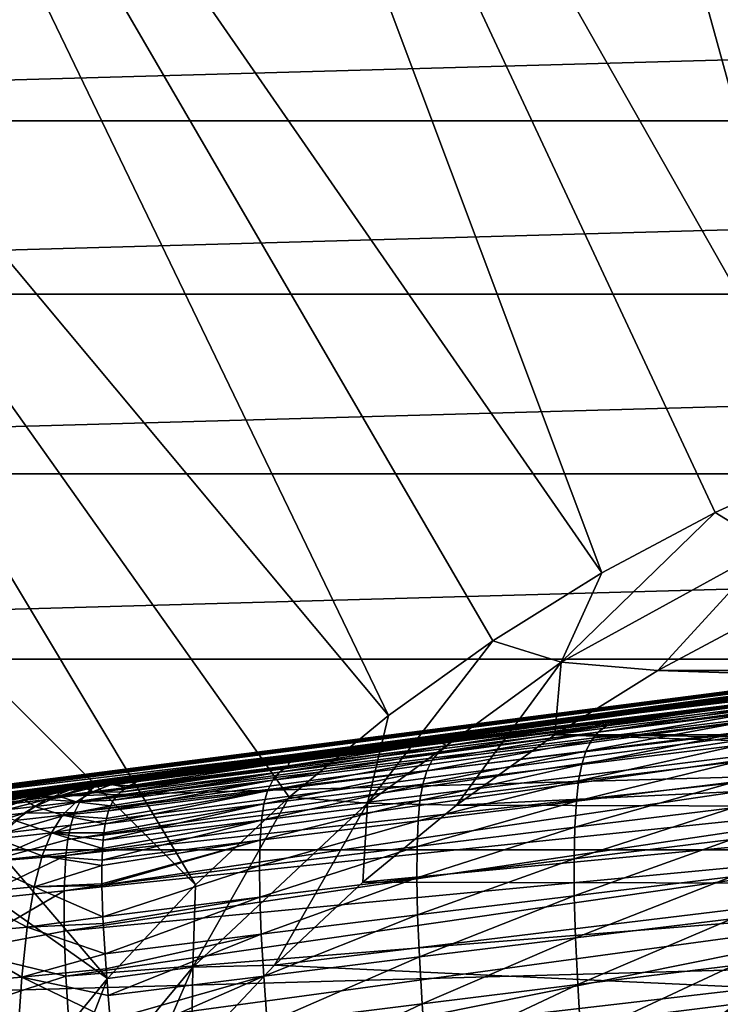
# Model space of a CAD drawing. Header units: metres. Extents: x -109 to 109, y -19 to 107.
# Tile 54 of 256: x -90 to -84, y 24 to 32. Entities that reach past the tile are written whole.
import ezdxf

# ---------------------------------------------------------------- set-up
doc = ezdxf.new("R2010")
doc.units = ezdxf.units.M
doc.layers.add('solid_21_412_310_XXX', color=7, linetype='CONTINUOUS')

msp = doc.modelspace()

# ---------------------------------------------------------------- linework, layer by layer
at = {"layer": 'solid_21_412_310_XXX'}
for points in [[(-81.869728, 29.044519, 60.82386), (-86.587425, 42.054012, 65.860069), (-83.296257, 43.002182, 65.860069)], [(-82.892822, 28.659454, 60.82386), (-89.751732, 40.743313, 65.860069), (-86.587425, 42.054012, 65.860069)], [(-81.869728, 29.044519, 60.82386), (-82.892822, 28.659454, 60.82386), (-86.587425, 42.054012, 65.860069)], [(-84.852623, 27.692986, 60.82386), (-92.74939, 39.086567, 65.860069), (-89.751732, 40.743313, 65.860069)], [(-83.888542, 28.2083, 60.82386), (-84.852623, 27.692986, 60.82386), (-89.751732, 40.743313, 65.860069)], [(-82.892822, 28.659454, 60.82386), (-83.888542, 28.2083, 60.82386), (-89.751732, 40.743313, 65.860069)], [(-86.66951, 26.478983, 60.82386), (-95.542702, 37.104607, 65.860069), (-92.74939, 39.086567, 65.860069)], [(-85.780937, 27.115723, 60.82386), (-86.66951, 26.478983, 60.82386), (-92.74939, 39.086567, 65.860069)], [(-84.852623, 27.692986, 60.82386), (-85.780937, 27.115723, 60.82386), (-92.74939, 39.086567, 65.860069)], [(-88.312393, 25.038212, 60.82386), (-98.096542, 34.822357, 65.860069), (-95.542702, 37.104607, 65.860069)], [(-87.514534, 25.78549, 60.82386), (-88.312393, 25.038212, 60.82386), (-95.542702, 37.104607, 65.860069)], [(-86.66951, 26.478983, 60.82386), (-87.514534, 25.78549, 60.82386), (-95.542702, 37.104607, 65.860069)], [(-89.059669, 24.240351, 60.82386), (-100.378792, 32.268517, 65.860069), (-98.096542, 34.822357, 65.860069)], [(-88.312393, 25.038212, 60.82386), (-89.059669, 24.240351, 60.82386), (-98.096542, 34.822357, 65.860069)], [(-51.755653, 32.958942, 71.355003), (-101.244377, 32.958897, 71.355003), (-102.311943, 31.540354, 71.355003)], [(-50.688076, 31.540382, 71.355003), (-51.755653, 32.958942, 71.355003), (-102.311943, 31.540354, 71.355003)], [(-89.753166, 23.395321, 60.82386), (-90.389908, 22.50675, 60.82386), (-100.378792, 32.268517, 65.860069)], [(-89.059669, 24.240351, 60.82386), (-89.753166, 23.395321, 60.82386), (-100.378792, 32.268517, 65.860069)], [(-50.688076, 31.540382, 71.355003), (-102.311943, 31.540354, 71.355003), (-103.298325, 30.064121, 71.355003)], [(-49.701702, 30.064169, 71.355003), (-50.688076, 31.540382, 71.355003), (-103.298325, 30.064121, 71.355003)], [(-49.701702, 30.064169, 71.355003), (-103.298325, 30.064121, 71.355003), (-104.200111, 28.535378, 71.355003)], [(-48.799911, 28.535414, 71.355003), (-49.701702, 30.064169, 71.355003), (-104.200111, 28.535378, 71.355003)], [(-83.412018, 27.914604, 60.697536), (-83.888542, 28.2083, 60.82386), (-82.892822, 28.659454, 60.82386)], [(-48.799911, 28.535414, 71.355003), (-104.200111, 28.535378, 71.355003), (-105.015137, 26.957729, 71.355003)], [(-47.984879, 26.957767, 71.355003), (-48.799911, 28.535414, 71.355003), (-105.015137, 26.957729, 71.355003)], [(-85.198509, 26.932474, 60.697536), (-84.852623, 27.692986, 60.82386), (-83.888542, 28.2083, 60.82386)], [(-85.198509, 26.932474, 60.697536), (-83.888542, 28.2083, 60.82386), (-83.412018, 27.914604, 60.697536)], [(-91.052887, 25.748001, 0.279129), (-91.022423, 25.75012, 1.311132), (-72.889442, 28.075191, -2.615145)], [(-91.047142, 25.744627, -0.6664), (-91.052887, 25.748001, 0.279129), (-72.889442, 28.075191, -2.615145)], [(-90.970299, 25.736807, -2.182503), (-91.047142, 25.744627, -0.6664), (-72.889442, 28.075191, -2.615145)], [(-91.022423, 25.75012, 1.311132), (-72.889442, 28.0914, 2.558975), (-72.889442, 28.075191, -2.615145)], [(-91.022423, 25.75012, 1.311132), (-90.914925, 25.749859, 2.759816), (-72.889442, 28.0914, 2.558975)], [(-90.930649, 25.733973, -2.639022), (-90.970299, 25.736807, -2.182503), (-72.889442, 28.075191, -2.615145)], [(-90.930649, 25.733973, -2.639022), (-72.889442, 28.075191, -2.615145), (-72.88958, 27.903524, -7.787338)], [(-90.914925, 25.749859, 2.759816), (-90.857536, 25.748722, 3.282119), (-72.889442, 28.0914, 2.558975)], [(-90.857536, 25.748722, 3.282119), (-90.556404, 25.738869, 5.227717), (-72.889442, 28.0914, 2.558975)], [(-72.889442, 28.0914, 2.558975), (-90.556404, 25.738869, 5.227717), (-90.505798, 25.738413, 5.441497)], [(-72.889442, 28.0914, 2.558975), (-90.505798, 25.738413, 5.441497), (-90.452827, 25.739803, 5.602549)], [(-72.889442, 28.0914, 2.558975), (-90.452827, 25.739803, 5.602549), (-90.440338, 25.740297, 5.635093)], [(-72.889442, 28.0914, 2.558975), (-90.440338, 25.740297, 5.635093), (-90.351112, 25.74505, 5.828653)], [(-72.889442, 28.0914, 2.558975), (-90.351112, 25.74505, 5.828653), (-90.312218, 25.74762, 5.89751)], [(-72.889442, 28.0914, 2.558975), (-90.312218, 25.74762, 5.89751), (-90.240555, 25.752928, 6.007046)], [(-72.889442, 28.0914, 2.558975), (-90.240555, 25.752928, 6.007046), (-90.144249, 25.760967, 6.127779)], [(-72.889442, 28.0914, 2.558975), (-90.144249, 25.760967, 6.127779), (-90.108025, 25.76421, 6.16697)], [(-72.889442, 28.0914, 2.558975), (-90.108025, 25.76421, 6.16697), (-89.951981, 25.779251, 6.306199)], [(-72.889442, 28.0914, 2.558975), (-89.951981, 25.779251, 6.306199), (-89.775749, 25.797905, 6.419261)], [(-72.889442, 28.0914, 2.558975), (-89.775749, 25.797905, 6.419261), (-89.73172, 25.802788, 6.441797)], [(-72.889442, 28.0914, 2.558975), (-89.73172, 25.802788, 6.441797), (-89.586151, 25.819477, 6.50277)], [(-72.889442, 28.0914, 2.558975), (-89.586151, 25.819477, 6.50277), (-89.475899, 25.832607, 6.536928)], [(-72.889442, 28.0914, 2.558975), (-89.475899, 25.832607, 6.536928), (-89.385361, 25.843668, 6.55826)], [(-72.889442, 28.0914, 2.558975), (-89.385361, 25.843668, 6.55826), (-89.175934, 25.8701, 6.587477)], [(-72.889442, 28.0914, 2.558975), (-89.175934, 25.8701, 6.587477), (-81.558083, 26.84001, 7.160994)], [(-84.377831, 26.861301, 60.654999), (-85.198509, 26.932474, 60.697536), (-83.412018, 27.914604, 60.697536)], [(-83.468643, 27.347595, 60.654999), (-84.377831, 26.861301, 60.654999), (-83.412018, 27.914604, 60.697536)], [(-90.930649, 25.733973, -2.639022), (-72.88958, 27.903524, -7.787338), (-90.672653, 25.720093, -4.593366)], [(-72.88958, 27.903524, -7.787338), (-90.619026, 25.720383, -4.815891), (-90.672653, 25.720093, -4.593366)], [(-72.88958, 27.903524, -7.787338), (-90.596542, 25.72139, -4.878799), (-90.619026, 25.720383, -4.815891)], [(-72.88958, 27.903524, -7.787338), (-90.533081, 25.725367, -5.017743), (-90.596542, 25.72139, -4.878799)], [(-72.88958, 27.903524, -7.787338), (-90.461021, 25.730995, -5.138122), (-90.533081, 25.725367, -5.017743)], [(-72.88958, 27.903524, -7.787338), (-90.415344, 25.734926, -5.202322), (-90.461021, 25.730995, -5.138122)], [(-72.88958, 27.903524, -7.787338), (-90.270607, 25.748579, -5.366413), (-90.415344, 25.734926, -5.202322)], [(-72.88958, 27.903524, -7.787338), (-90.265991, 25.749039, -5.370883), (-90.270607, 25.748579, -5.366413)], [(-72.88958, 27.903524, -7.787338), (-90.104439, 25.765785, -5.505945), (-90.265991, 25.749039, -5.370883)], [(-72.88958, 27.903524, -7.787338), (-90.010719, 25.77599, -5.569033), (-90.104439, 25.765785, -5.505945)], [(-72.88958, 27.903524, -7.787338), (-89.920792, 25.786041, -5.621646), (-90.010719, 25.77599, -5.569033)], [(-72.88958, 27.903524, -7.787338), (-89.706512, 25.810759, -5.723765), (-89.920792, 25.786041, -5.621646)], [(-72.88958, 27.903524, -7.787338), (-89.647438, 25.81772, -5.747546), (-89.706512, 25.810759, -5.723765)], [(-72.88958, 27.903524, -7.787338), (-89.47892, 25.837864, -5.806808), (-89.647438, 25.81772, -5.747546)], [(-72.88958, 27.903524, -7.787338), (-89.253937, 25.865318, -5.869455), (-89.47892, 25.837864, -5.806808)], [(-72.88958, 27.903524, -7.787338), (-89.230789, 25.868176, -5.874964), (-89.253937, 25.865318, -5.869455)], [(-72.88958, 27.903524, -7.787338), (-89.027283, 25.893532, -5.916559), (-89.230789, 25.868176, -5.874964)], [(-72.88958, 27.903524, -7.787338), (-88.794075, 25.923069, -5.950511), (-89.027283, 25.893532, -5.916559)], [(-87.511131, 26.08601, -6.112408), (-88.794075, 25.923069, -5.950511), (-72.88958, 27.903524, -7.787338)], [(-87.511131, 26.08601, -6.112408), (-72.88958, 27.903524, -7.787338), (-86.225693, 26.248581, -6.272118)], [(-86.225693, 26.248581, -6.272118), (-72.88958, 27.903524, -7.787338), (-84.938049, 26.410784, -6.429643)], [(-84.938049, 26.410784, -6.429643), (-72.88958, 27.903524, -7.787338), (-83.648476, 26.572618, -6.584981)], [(-85.198509, 26.932474, 60.697536), (-85.780937, 27.115723, 60.82386), (-84.852623, 27.692986, 60.82386)], [(-68.622253, 26.861349, 60.654999), (-84.377831, 26.861301, 60.654999), (-83.468643, 27.347595, 60.654999)], [(-86.847816, 25.73418, 60.697536), (-86.66951, 26.478983, 60.82386), (-85.780937, 27.115723, 60.82386)], [(-86.847816, 25.73418, 60.697536), (-85.780937, 27.115723, 60.82386), (-85.198509, 26.932474, 60.697536)], [(-47.984879, 26.957767, 71.355003), (-105.015137, 26.957729, 71.355003), (-105.740067, 25.337679, 71.355003)], [(-47.259949, 25.337723, 71.355003), (-47.984879, 26.957767, 71.355003), (-105.740067, 25.337679, 71.355003)], [(-86.091187, 25.715647, 60.654999), (-86.847816, 25.73418, 60.697536), (-85.198509, 26.932474, 60.697536)], [(-85.25325, 26.316545, 60.654999), (-86.091187, 25.715647, 60.654999), (-85.198509, 26.932474, 60.697536)], [(-84.377831, 26.861301, 60.654999), (-85.25325, 26.316545, 60.654999), (-85.198509, 26.932474, 60.697536)], [(-89.241997, 25.8141, 7.52029), (-81.577271, 26.784163, 8.12075), (-81.558083, 26.84001, 7.160994)], [(-89.175934, 25.8701, 6.587477), (-89.241997, 25.8141, 7.52029), (-81.558083, 26.84001, 7.160994)], [(-67.746849, 26.316612, 60.654999), (-85.25325, 26.316545, 60.654999), (-84.377831, 26.861301, 60.654999)], [(-67.746849, 26.316612, 60.654999), (-84.377831, 26.861301, 60.654999), (-68.622253, 26.861349, 60.654999)], [(-89.296478, 25.743835, 8.334012), (-81.627815, 26.697359, 9.057113), (-81.577271, 26.784163, 8.12075)], [(-89.241997, 25.8141, 7.52029), (-89.296478, 25.743835, 8.334012), (-81.577271, 26.784163, 8.12075)], [(-89.33963, 25.654865, 9.040233), (-81.662003, 26.568005, 9.955114), (-81.627815, 26.697359, 9.057113)], [(-89.296478, 25.743835, 8.334012), (-89.33963, 25.654865, 9.040233), (-81.627815, 26.697359, 9.057113)], [(-89.396667, 25.42511, 10.178894), (-81.676056, 26.382605, 10.799423), (-81.662003, 26.568005, 9.955114)], [(-89.372559, 25.547785, 9.651097), (-89.396667, 25.42511, 10.178894), (-81.662003, 26.568005, 9.955114)], [(-89.33963, 25.654865, 9.040233), (-89.372559, 25.547785, 9.651097), (-81.662003, 26.568005, 9.955114)], [(-84.814171, 26.392567, -7.200501), (-84.938049, 26.410784, -6.429643), (-83.648476, 26.572618, -6.584981)], [(-83.458656, 26.562075, -7.36576), (-84.814171, 26.392567, -7.200501), (-83.648476, 26.572618, -6.584981)], [(-84.94281, 26.267691, -8.590137), (-84.884544, 26.338078, -7.920532), (-83.528107, 26.507204, -8.086817)], [(-83.586342, 26.436258, -8.756208), (-84.94281, 26.267691, -8.590137), (-83.528107, 26.507204, -8.086817)], [(-84.884544, 26.338078, -7.920532), (-84.814171, 26.392567, -7.200501), (-83.458656, 26.562075, -7.36576)], [(-83.528107, 26.507204, -8.086817), (-84.884544, 26.338078, -7.920532), (-83.458656, 26.562075, -7.36576)], [(-86.847816, 25.73418, 60.697536), (-87.514534, 25.78549, 60.82386), (-86.66951, 26.478983, 60.82386)], [(-86.169212, 26.222481, -7.032228), (-86.225693, 26.248581, -6.272118), (-84.938049, 26.410784, -6.429643)], [(-84.814171, 26.392567, -7.200501), (-86.169212, 26.222481, -7.032228), (-84.938049, 26.410784, -6.429643)], [(-84.989136, 26.176514, -9.205677), (-84.94281, 26.267691, -8.590137), (-83.586342, 26.436258, -8.756208)], [(-83.633583, 26.344294, -9.370481), (-84.989136, 26.176514, -9.205677), (-83.586342, 26.436258, -8.756208)], [(-89.413429, 25.289415, 10.63695), (-81.667664, 26.129595, 11.576523), (-81.676056, 26.382605, 10.799423)], [(-89.396667, 25.42511, 10.178894), (-89.413429, 25.289415, 10.63695), (-81.676056, 26.382605, 10.799423)], [(-86.298485, 26.098614, -8.420415), (-86.240349, 26.168417, -7.75089), (-84.884544, 26.338078, -7.920532)], [(-84.94281, 26.267691, -8.590137), (-86.298485, 26.098614, -8.420415), (-84.884544, 26.338078, -7.920532)], [(-86.240349, 26.168417, -7.75089), (-86.169212, 26.222481, -7.032228), (-84.814171, 26.392567, -7.200501)], [(-84.884544, 26.338078, -7.920532), (-86.240349, 26.168417, -7.75089), (-84.814171, 26.392567, -7.200501)], [(-78.350105, 26.093493, 60.654999), (-86.091187, 25.715647, 60.654999), (-85.25325, 26.316545, 60.654999)], [(-76.5, 26.225817, 60.654999), (-85.25325, 26.316545, 60.654999), (-67.746849, 26.316612, 60.654999)], [(-76.5, 26.225817, 60.654999), (-78.350105, 26.093493, 60.654999), (-85.25325, 26.316545, 60.654999)], [(-85.024696, 26.062321, -9.772201), (-84.989136, 26.176514, -9.205677), (-83.633583, 26.344294, -9.370481)], [(-83.670876, 26.229132, -9.934713), (-85.024696, 26.062321, -9.772201), (-83.633583, 26.344294, -9.370481)], [(-87.523842, 26.051773, -6.8609), (-87.511131, 26.08601, -6.112408), (-86.225693, 26.248581, -6.272118)], [(-86.169212, 26.222481, -7.032228), (-87.523842, 26.051773, -6.8609), (-86.225693, 26.248581, -6.272118)], [(-86.343735, 26.008211, -9.036987), (-86.298485, 26.098614, -8.420415), (-84.94281, 26.267691, -8.590137)], [(-84.989136, 26.176514, -9.205677), (-86.343735, 26.008211, -9.036987), (-84.94281, 26.267691, -8.590137)], [(-85.050934, 25.922895, -10.297644), (-85.024696, 26.062321, -9.772201), (-83.670876, 26.229132, -9.934713)], [(-83.699554, 26.088593, -10.457311), (-85.050934, 25.922895, -10.297644), (-83.670876, 26.229132, -9.934713)], [(-87.653366, 25.928986, -8.246934), (-87.595543, 25.998184, -7.577816), (-86.240349, 26.168417, -7.75089)], [(-86.298485, 26.098614, -8.420415), (-87.653366, 25.928986, -8.246934), (-86.240349, 26.168417, -7.75089)], [(-87.595543, 25.998184, -7.577816), (-87.523842, 26.051773, -6.8609), (-86.169212, 26.222481, -7.032228)], [(-86.240349, 26.168417, -7.75089), (-87.595543, 25.998184, -7.577816), (-86.169212, 26.222481, -7.032228)], [(-86.377411, 25.894947, -9.605639), (-86.343735, 26.008211, -9.036987), (-84.989136, 26.176514, -9.205677)], [(-85.024696, 26.062321, -9.772201), (-86.377411, 25.894947, -9.605639), (-84.989136, 26.176514, -9.205677)], [(-89.429939, 24.986448, 11.39206), (-81.636711, 25.800688, 12.276094), (-81.667664, 26.129595, 11.576523)], [(-89.413429, 25.289415, 10.63695), (-89.429939, 24.986448, 11.39206), (-81.667664, 26.129595, 11.576523)], [(-87.511131, 26.08601, -6.112408), (-88.878616, 25.880083, -6.691331), (-88.794075, 25.923069, -5.950511)], [(-87.523842, 26.051773, -6.8609), (-88.878616, 25.880083, -6.691331), (-87.511131, 26.08601, -6.112408)], [(-87.697365, 25.83935, -8.864284), (-87.653366, 25.928986, -8.246934), (-86.298485, 26.098614, -8.420415)], [(-86.343735, 26.008211, -9.036987), (-87.697365, 25.83935, -8.864284), (-86.298485, 26.098614, -8.420415)], [(-86.401062, 25.756563, -10.133835), (-86.377411, 25.894947, -9.605639), (-85.024696, 26.062321, -9.772201)], [(-85.050934, 25.922895, -10.297644), (-86.401062, 25.756563, -10.133835), (-85.024696, 26.062321, -9.772201)], [(-78.350105, 26.093493, 60.654999), (-80.162506, 25.69923, 60.654999), (-86.091187, 25.715647, 60.654999)], [(-85.069984, 25.749519, -10.800927), (-85.050934, 25.922895, -10.297644), (-83.699554, 26.088593, -10.457311)], [(-83.721718, 25.914087, -10.957739), (-85.069984, 25.749519, -10.800927), (-83.699554, 26.088593, -10.457311)], [(-87.595543, 25.998184, -7.577816), (-89.007896, 25.758076, -8.075267), (-88.978607, 25.797829, -7.717458)], [(-87.653366, 25.928986, -8.246934), (-89.007896, 25.758076, -8.075267), (-87.595543, 25.998184, -7.577816)], [(-87.595543, 25.998184, -7.577816), (-88.978607, 25.797829, -7.717458), (-88.950699, 25.826834, -7.407048)], [(-87.523842, 26.051773, -6.8609), (-88.950699, 25.826834, -7.407048), (-88.899696, 25.866768, -6.890615)], [(-87.595543, 25.998184, -7.577816), (-88.950699, 25.826834, -7.407048), (-87.523842, 26.051773, -6.8609)], [(-87.523842, 26.051773, -6.8609), (-88.899696, 25.866768, -6.890615), (-88.878616, 25.880083, -6.691331)], [(-87.728973, 25.726965, -9.434878), (-87.697365, 25.83935, -8.864284), (-86.343735, 26.008211, -9.036987)], [(-86.377411, 25.894947, -9.605639), (-87.728973, 25.726965, -9.434878), (-86.343735, 26.008211, -9.036987)], [(-89.230789, 25.868176, -5.874964), (-89.027283, 25.893532, -5.916559), (-89.188133, 25.829445, -6.866161)], [(-88.899696, 25.866768, -6.890615), (-89.188133, 25.829445, -6.866161), (-89.027283, 25.893532, -5.916559)], [(-87.653366, 25.928986, -8.246934), (-89.050301, 25.669018, -8.69258), (-89.033714, 25.710125, -8.432026)], [(-87.697365, 25.83935, -8.864284), (-89.050301, 25.669018, -8.69258), (-87.653366, 25.928986, -8.246934)], [(-87.653366, 25.928986, -8.246934), (-89.033714, 25.710125, -8.432026), (-89.007896, 25.758076, -8.075267)], [(-88.794075, 25.923069, -5.950511), (-88.878616, 25.880083, -6.691331), (-89.027283, 25.893532, -5.916559)], [(-88.878616, 25.880083, -6.691331), (-88.899696, 25.866768, -6.890615), (-89.027283, 25.893532, -5.916559)], [(-87.749878, 25.589542, -9.965729), (-87.728973, 25.726965, -9.434878), (-86.377411, 25.894947, -9.605639)], [(-86.401062, 25.756563, -10.133835), (-87.749878, 25.589542, -9.965729), (-86.377411, 25.894947, -9.605639)], [(-86.416855, 25.584217, -10.639956), (-86.401062, 25.756563, -10.133835), (-85.050934, 25.922895, -10.297644)], [(-85.069984, 25.749519, -10.800927), (-86.416855, 25.584217, -10.639956), (-85.050934, 25.922895, -10.297644)], [(-85.08342, 25.529913, -11.298719), (-85.069984, 25.749519, -10.800927), (-83.721718, 25.914087, -10.957739)], [(-83.738991, 25.693447, -11.453153), (-85.08342, 25.529913, -11.298719), (-83.721718, 25.914087, -10.957739)], [(-90.257645, 25.686577, 7.348627), (-89.922272, 25.723501, 7.501504), (-89.586151, 25.819477, 6.50277)], [(-90.257645, 25.686577, 7.348627), (-89.586151, 25.819477, 6.50277), (-89.73172, 25.802788, 6.441797)], [(-89.706512, 25.810759, -5.723765), (-90.05249, 25.72645, -6.58443), (-89.920792, 25.786041, -5.621646)], [(-89.764755, 25.760124, -6.702816), (-90.05249, 25.72645, -6.58443), (-89.706512, 25.810759, -5.723765)], [(-89.922272, 25.723501, 7.501504), (-89.580597, 25.763985, 7.595549), (-89.385361, 25.843668, 6.55826)], [(-89.922272, 25.723501, 7.501504), (-89.385361, 25.843668, 6.55826), (-89.475899, 25.832607, 6.536928)], [(-89.586151, 25.819477, 6.50277), (-89.922272, 25.723501, 7.501504), (-89.475899, 25.832607, 6.536928)], [(-89.647438, 25.81772, -5.747546), (-89.47892, 25.837864, -5.806808), (-89.764755, 25.760124, -6.702816)], [(-89.476593, 25.794397, -6.795959), (-89.764755, 25.760124, -6.702816), (-89.47892, 25.837864, -5.806808)], [(-89.647438, 25.81772, -5.747546), (-89.764755, 25.760124, -6.702816), (-89.706512, 25.810759, -5.723765)], [(-89.580597, 25.763985, 7.595549), (-89.241997, 25.8141, 7.52029), (-89.175934, 25.8701, 6.587477)], [(-89.385361, 25.843668, 6.55826), (-89.580597, 25.763985, 7.595549), (-89.175934, 25.8701, 6.587477)], [(-89.580597, 25.763985, 7.595549), (-89.296478, 25.743835, 8.334012), (-89.241997, 25.8141, 7.52029)], [(-89.253937, 25.865318, -5.869455), (-89.476593, 25.794397, -6.795959), (-89.47892, 25.837864, -5.806808)], [(-89.188133, 25.829445, -6.866161), (-89.476593, 25.794397, -6.795959), (-89.253937, 25.865318, -5.869455)], [(-89.188133, 25.829445, -6.866161), (-89.327858, 25.74622, -7.751186), (-89.476593, 25.794397, -6.795959)], [(-88.978607, 25.797829, -7.717458), (-89.327858, 25.74622, -7.751186), (-89.188133, 25.829445, -6.866161)], [(-89.230789, 25.868176, -5.874964), (-89.188133, 25.829445, -6.866161), (-89.253937, 25.865318, -5.869455)], [(-88.899696, 25.866768, -6.890615), (-88.950699, 25.826834, -7.407048), (-89.188133, 25.829445, -6.866161)], [(-88.950699, 25.826834, -7.407048), (-88.978607, 25.797829, -7.717458), (-89.188133, 25.829445, -6.866161)], [(-87.697365, 25.83935, -8.864284), (-89.079582, 25.557114, -9.26521), (-89.069603, 25.603662, -9.046566)], [(-87.728973, 25.726965, -9.434878), (-89.079582, 25.557114, -9.26521), (-87.697365, 25.83935, -8.864284)], [(-87.697365, 25.83935, -8.864284), (-89.069603, 25.603662, -9.046566), (-89.050301, 25.669018, -8.69258)], [(-90.567696, 25.655535, 7.137687), (-90.257645, 25.686577, 7.348627), (-89.775749, 25.797905, 6.419261)], [(-90.567696, 25.655535, 7.137687), (-89.775749, 25.797905, 6.419261), (-89.951981, 25.779251, 6.306199)], [(-89.775749, 25.797905, 6.419261), (-90.257645, 25.686577, 7.348627), (-89.73172, 25.802788, 6.441797)], [(-90.245544, 25.594313, 8.473716), (-89.770416, 25.649719, 8.605061), (-89.580597, 25.763985, 7.595549)], [(-89.922272, 25.723501, 7.501504), (-90.245544, 25.594313, 8.473716), (-89.580597, 25.763985, 7.595549)], [(-89.764755, 25.760124, -6.702816), (-90.02317, 25.665335, -7.542641), (-90.05249, 25.72645, -6.58443)], [(-89.674126, 25.705425, -7.662217), (-90.02317, 25.665335, -7.542641), (-89.764755, 25.760124, -6.702816)], [(-89.580597, 25.763985, 7.595549), (-89.770416, 25.649719, 8.605061), (-89.296478, 25.743835, 8.334012)], [(-89.770416, 25.649719, 8.605061), (-89.33963, 25.654865, 9.040233), (-89.296478, 25.743835, 8.334012)], [(-89.476593, 25.794397, -6.795959), (-89.674126, 25.705425, -7.662217), (-89.764755, 25.760124, -6.702816)], [(-89.327858, 25.74622, -7.751186), (-89.674126, 25.705425, -7.662217), (-89.476593, 25.794397, -6.795959)], [(-89.327858, 25.74622, -7.751186), (-89.442406, 25.632271, -8.557137), (-89.674126, 25.705425, -7.662217)], [(-89.033714, 25.710125, -8.432026), (-89.442406, 25.632271, -8.557137), (-89.327858, 25.74622, -7.751186)], [(-89.429939, 24.986448, 11.39206), (-89.429153, 24.644432, 11.993186), (-81.636711, 25.800688, 12.276094)], [(-89.429153, 24.644432, 11.993186), (-81.584084, 25.389671, 12.889951), (-81.636711, 25.800688, 12.276094)], [(-88.978607, 25.797829, -7.717458), (-89.007896, 25.758076, -8.075267), (-89.327858, 25.74622, -7.751186)], [(-89.007896, 25.758076, -8.075267), (-89.033714, 25.710125, -8.432026), (-89.327858, 25.74622, -7.751186)], [(-87.728973, 25.726965, -9.434878), (-89.097466, 25.41995, -9.799454), (-89.091125, 25.481661, -9.576262)], [(-87.749878, 25.589542, -9.965729), (-89.097466, 25.41995, -9.799454), (-87.728973, 25.726965, -9.434878)], [(-87.728973, 25.726965, -9.434878), (-89.091125, 25.481661, -9.576262), (-89.079582, 25.557114, -9.26521)], [(-88.333939, 24.338623, 60.697536), (-88.312393, 25.038212, 60.82386), (-87.514534, 25.78549, 60.82386)], [(-88.333939, 24.338623, 60.697536), (-87.514534, 25.78549, 60.82386), (-86.847816, 25.73418, 60.697536)], [(-87.640144, 24.356127, 60.654999), (-88.333939, 24.338623, 60.697536), (-86.847816, 25.73418, 60.697536)], [(-87.762245, 25.418119, -10.474666), (-87.749878, 25.589542, -9.965729), (-86.401062, 25.756563, -10.133835)], [(-86.416855, 25.584217, -10.639956), (-87.762245, 25.418119, -10.474666), (-86.401062, 25.756563, -10.133835)], [(-86.887917, 25.061262, 60.654999), (-87.640144, 24.356127, 60.654999), (-86.847816, 25.73418, 60.697536)], [(-86.091187, 25.715647, 60.654999), (-86.887917, 25.061262, 60.654999), (-86.847816, 25.73418, 60.697536)], [(-86.426323, 25.365526, -11.140174), (-86.416855, 25.584217, -10.639956), (-85.069984, 25.749519, -10.800927)], [(-85.08342, 25.529913, -11.298719), (-86.426323, 25.365526, -11.140174), (-85.069984, 25.749519, -10.800927)], [(-90.541374, 25.41083, 9.398269), (-89.943512, 25.479551, 9.564314), (-89.770416, 25.649719, 8.605061)], [(-90.245544, 25.594313, 8.473716), (-90.541374, 25.41083, 9.398269), (-89.770416, 25.649719, 8.605061)], [(-89.674126, 25.705425, -7.662217), (-89.847443, 25.586506, -8.452853), (-90.02317, 25.665335, -7.542641)], [(-89.943512, 25.479551, 9.564314), (-89.372559, 25.547785, 9.651097), (-89.33963, 25.654865, 9.040233)], [(-89.770416, 25.649719, 8.605061), (-89.943512, 25.479551, 9.564314), (-89.33963, 25.654865, 9.040233)], [(-89.442406, 25.632271, -8.557137), (-89.847443, 25.586506, -8.452853), (-89.674126, 25.705425, -7.662217)], [(-89.033714, 25.710125, -8.432026), (-89.050301, 25.669018, -8.69258), (-89.442406, 25.632271, -8.557137)], [(-89.050301, 25.669018, -8.69258), (-89.069603, 25.603662, -9.046566), (-89.442406, 25.632271, -8.557137)], [(-80.162506, 25.69923, 60.654999), (-86.887917, 25.061262, 60.654999), (-86.091187, 25.715647, 60.654999)], [(-80.162506, 25.69923, 60.654999), (-81.900391, 25.051033, 60.654999), (-86.887917, 25.061262, 60.654999)], [(-85.089851, 25.261133, -11.771313), (-85.08342, 25.529913, -11.298719), (-83.738991, 25.693447, -11.453153)], [(-83.750061, 25.423561, -11.924304), (-85.089851, 25.261133, -11.771313), (-83.738991, 25.693447, -11.453153)], [(-89.536179, 25.48082, -9.288431), (-90.002716, 25.43062, -9.170981), (-89.847443, 25.586506, -8.452853)], [(-89.442406, 25.632271, -8.557137), (-89.536179, 25.48082, -9.288431), (-89.847443, 25.586506, -8.452853)], [(-89.079582, 25.557114, -9.26521), (-89.536179, 25.48082, -9.288431), (-89.442406, 25.632271, -8.557137)], [(-89.069603, 25.603662, -9.046566), (-89.079582, 25.557114, -9.26521), (-89.442406, 25.632271, -8.557137)], [(-87.749878, 25.589542, -9.965729), (-89.106125, 25.249317, -10.30978), (-89.102348, 25.34812, -10.030679)], [(-87.762245, 25.418119, -10.474666), (-89.106125, 25.249317, -10.30978), (-87.749878, 25.589542, -9.965729)], [(-87.749878, 25.589542, -9.965729), (-89.102348, 25.34812, -10.030679), (-89.097466, 25.41995, -9.799454)], [(-87.767593, 25.200216, -10.977362), (-87.762245, 25.418119, -10.474666), (-86.416855, 25.584217, -10.639956)], [(-86.426323, 25.365526, -11.140174), (-87.767593, 25.200216, -10.977362), (-86.416855, 25.584217, -10.639956)], [(-90.093781, 25.235661, 10.453504), (-89.396667, 25.42511, 10.178894), (-89.372559, 25.547785, 9.651097)], [(-89.943512, 25.479551, 9.564314), (-90.093781, 25.235661, 10.453504), (-89.372559, 25.547785, 9.651097)], [(-89.536179, 25.48082, -9.288431), (-89.615242, 25.284948, -9.959732), (-90.002716, 25.43062, -9.170981)], [(-89.102348, 25.34812, -10.030679), (-89.615242, 25.284948, -9.959732), (-89.536179, 25.48082, -9.288431)], [(-89.079582, 25.557114, -9.26521), (-89.091125, 25.481661, -9.576262), (-89.536179, 25.48082, -9.288431)], [(-89.091125, 25.481661, -9.576262), (-89.097466, 25.41995, -9.799454), (-89.536179, 25.48082, -9.288431)], [(-89.097466, 25.41995, -9.799454), (-89.102348, 25.34812, -10.030679), (-89.536179, 25.48082, -9.288431)], [(-86.427986, 25.097727, -11.614318), (-86.426323, 25.365526, -11.140174), (-85.08342, 25.529913, -11.298719)], [(-85.089851, 25.261133, -11.771313), (-86.427986, 25.097727, -11.614318), (-85.08342, 25.529913, -11.298719)], [(-89.615242, 25.284948, -9.959732), (-90.14785, 25.230618, -9.829266), (-90.002716, 25.43062, -9.170981)], [(-90.093781, 25.235661, 10.453504), (-89.413429, 25.289415, 10.63695), (-89.396667, 25.42511, 10.178894)], [(-87.762245, 25.418119, -10.474666), (-89.107117, 25.03319, -10.811608), (-89.1073, 25.04788, -10.781276)], [(-87.762245, 25.418119, -10.474666), (-89.1073, 25.04788, -10.781276), (-89.107086, 25.202753, -10.429034)], [(-87.767593, 25.200216, -10.977362), (-89.107117, 25.03319, -10.811608), (-87.762245, 25.418119, -10.474666)], [(-87.762245, 25.418119, -10.474666), (-89.107086, 25.202753, -10.429034), (-89.106125, 25.249317, -10.30978)], [(-85.087814, 24.946169, -12.202091), (-85.089851, 25.261133, -11.771313), (-83.750061, 25.423561, -11.924304)], [(-83.753021, 25.107836, -12.353627), (-85.087814, 24.946169, -12.202091), (-83.750061, 25.423561, -11.924304)], [(-47.259949, 25.337723, 71.355003), (-105.740067, 25.337679, 71.355003), (-106.373253, 23.678907, 71.355003)], [(-46.626751, 23.678934, 71.355003), (-47.259949, 25.337723, 71.355003), (-106.373253, 23.678907, 71.355003)], [(-89.102348, 25.34812, -10.030679), (-89.106125, 25.249317, -10.30978), (-89.615242, 25.284948, -9.959732)], [(-89.429153, 24.644432, 11.993186), (-89.41465, 24.259916, 12.489671), (-81.584084, 25.389671, 12.889951)], [(-89.41465, 24.259916, 12.489671), (-81.512093, 24.893602, 13.413335), (-81.584084, 25.389671, 12.889951)], [(-87.764343, 24.933256, -11.453175), (-87.767593, 25.200216, -10.977362), (-86.426323, 25.365526, -11.140174)], [(-86.427986, 25.097727, -11.614318), (-87.764343, 24.933256, -11.453175), (-86.426323, 25.365526, -11.140174)], [(-89.684738, 25.021635, -10.607132), (-90.287956, 24.964334, -10.459825), (-90.14785, 25.230618, -9.829266)], [(-90.216492, 24.90486, 11.257111), (-89.429939, 24.986448, 11.39206), (-89.413429, 25.289415, 10.63695)], [(-90.093781, 25.235661, 10.453504), (-90.216492, 24.90486, 11.257111), (-89.413429, 25.289415, 10.63695)], [(-89.615242, 25.284948, -9.959732), (-89.684738, 25.021635, -10.607132), (-90.14785, 25.230618, -9.829266)], [(-89.107086, 25.202753, -10.429034), (-89.684738, 25.021635, -10.607132), (-89.615242, 25.284948, -9.959732)], [(-89.106125, 25.249317, -10.30978), (-89.107086, 25.202753, -10.429034), (-89.615242, 25.284948, -9.959732)], [(-86.420822, 24.783396, -12.046711), (-86.427986, 25.097727, -11.614318), (-85.089851, 25.261133, -11.771313)], [(-85.087814, 24.946169, -12.202091), (-86.420822, 24.783396, -12.046711), (-85.089851, 25.261133, -11.771313)], [(-89.107086, 25.202753, -10.429034), (-89.1073, 25.04788, -10.781276), (-89.684738, 25.021635, -10.607132)], [(-87.767593, 25.200216, -10.977362), (-89.098694, 24.765657, -11.290867), (-89.107117, 25.03319, -10.811608)], [(-87.764343, 24.933256, -11.453175), (-89.098694, 24.765657, -11.290867), (-87.767593, 25.200216, -10.977362)], [(-87.751907, 24.619421, -11.887356), (-87.764343, 24.933256, -11.453175), (-86.427986, 25.097727, -11.614318)], [(-86.420822, 24.783396, -12.046711), (-87.751907, 24.619421, -11.887356), (-86.427986, 25.097727, -11.614318)], [(-81.900391, 25.051033, 60.654999), (-87.640144, 24.356127, 60.654999), (-86.887917, 25.061262, 60.654999)], [(-85.076683, 24.588802, -12.583681), (-85.087814, 24.946169, -12.202091), (-83.753021, 25.107836, -12.353627)], [(-83.746719, 24.750324, -12.733356), (-85.076683, 24.588802, -12.583681), (-83.753021, 25.107836, -12.353627)], [(-90.308006, 24.477459, 11.962975), (-89.429153, 24.644432, 11.993186), (-89.429939, 24.986448, 11.39206)], [(-90.216492, 24.90486, 11.257111), (-90.308006, 24.477459, 11.962975), (-89.429939, 24.986448, 11.39206)], [(-89.684738, 25.021635, -10.607132), (-89.743835, 24.677103, -11.215554), (-90.287956, 24.964334, -10.459825)], [(-89.098694, 24.765657, -11.290867), (-89.743835, 24.677103, -11.215554), (-89.684738, 25.021635, -10.607132)], [(-89.1073, 25.04788, -10.781276), (-89.107117, 25.03319, -10.811608), (-89.684738, 25.021635, -10.607132)], [(-89.107117, 25.03319, -10.811608), (-89.098694, 24.765657, -11.290867), (-89.684738, 25.021635, -10.607132)], [(-88.333939, 24.338623, 60.697536), (-89.059669, 24.240351, 60.82386), (-88.312393, 25.038212, 60.82386)], [(-81.900391, 25.051033, 60.654999), (-83.528343, 24.162104, 60.654999), (-87.640144, 24.356127, 60.654999)], [(-89.743835, 24.677103, -11.215554), (-90.421654, 24.617781, -11.048813), (-90.287956, 24.964334, -10.459825)], [(-89.41465, 24.259916, 12.489671), (-89.387405, 23.822458, 12.910512), (-81.512093, 24.893602, 13.413335)], [(-89.387405, 23.822458, 12.910512), (-89.346756, 23.316978, 13.271212), (-81.512093, 24.893602, 13.413335)], [(-89.346756, 23.316978, 13.271212), (-81.423607, 24.31179, 13.843987), (-81.512093, 24.893602, 13.413335)], [(-87.764343, 24.933256, -11.453175), (-89.09594, 24.708427, -11.378788), (-89.098694, 24.765657, -11.290867)], [(-87.764343, 24.933256, -11.453175), (-89.080811, 24.45237, -11.726087), (-89.09594, 24.708427, -11.378788)], [(-87.751907, 24.619421, -11.887356), (-89.080811, 24.45237, -11.726087), (-87.764343, 24.933256, -11.453175)], [(-86.404747, 24.426058, -12.430359), (-86.420822, 24.783396, -12.046711), (-85.087814, 24.946169, -12.202091)], [(-85.076683, 24.588802, -12.583681), (-86.404747, 24.426058, -12.430359), (-85.087814, 24.946169, -12.202091)], [(-89.098694, 24.765657, -11.290867), (-89.09594, 24.708427, -11.378788), (-89.743835, 24.677103, -11.215554)], [(-87.730751, 24.261986, -12.273278), (-87.751907, 24.619421, -11.887356), (-86.420822, 24.783396, -12.046711)], [(-86.404747, 24.426058, -12.430359), (-87.730751, 24.261986, -12.273278), (-86.420822, 24.783396, -12.046711)], [(-85.058296, 24.189295, -12.91548), (-85.076683, 24.588802, -12.583681), (-83.746719, 24.750324, -12.733356)], [(-83.733246, 24.35096, -13.063957), (-85.058296, 24.189295, -12.91548), (-83.746719, 24.750324, -12.733356)], [(-82.465172, 24.73807, 41.096176), (-83.977196, 23.818586, 41.096176), (-83.528328, 24.162113, 41.355)], [(-83.919502, 23.73686, 40.854763), (-83.977196, 23.818586, 41.096176), (-82.465172, 24.73807, 41.096176)], [(-83.919502, 23.73686, 40.854763), (-82.465172, 24.73807, 41.096176), (-82.419144, 24.649248, 40.854763)], [(-89.743835, 24.677103, -11.215554), (-89.790382, 24.254105, -11.75432), (-90.421654, 24.617781, -11.048813)], [(-90.308006, 24.477459, 11.962975), (-89.41465, 24.259916, 12.489671), (-89.429153, 24.644432, 11.993186)], [(-89.080811, 24.45237, -11.726087), (-89.790382, 24.254105, -11.75432), (-89.743835, 24.677103, -11.215554)], [(-89.09594, 24.708427, -11.378788), (-89.080811, 24.45237, -11.726087), (-89.743835, 24.677103, -11.215554)], [(-83.919502, 23.73686, 40.854763), (-82.419144, 24.649248, 40.854763), (-83.827713, 23.606827, 40.647511)], [(-89.790382, 24.254105, -11.75432), (-90.544624, 24.193453, -11.568381), (-90.421654, 24.617781, -11.048813)], [(-87.751907, 24.619421, -11.887356), (-89.071846, 24.323215, -11.877528), (-89.080811, 24.45237, -11.726087)], [(-87.751907, 24.619421, -11.887356), (-89.05452, 24.096327, -12.112477), (-89.071846, 24.323215, -11.877528)], [(-87.730751, 24.261986, -12.273278), (-89.05452, 24.096327, -12.112477), (-87.751907, 24.619421, -11.887356)], [(-86.381332, 24.026318, -12.763579), (-86.404747, 24.426058, -12.430359), (-85.076683, 24.588802, -12.583681)], [(-85.058296, 24.189295, -12.91548), (-86.381332, 24.026318, -12.763579), (-85.076683, 24.588802, -12.583681)], [(-90.308006, 24.477459, 11.962975), (-90.366188, 23.948433, 12.563654), (-89.41465, 24.259916, 12.489671)], [(-83.490379, 24.101215, 36.699001), (-83, 24.484148, 35.855), (-84.392303, 23.555944, 35.855)], [(-84.392303, 23.555944, 27.855), (-84.392303, 23.555944, 35.855), (-83, 24.484148, 35.855)], [(-83, 24.484148, 27.855), (-84.392303, 23.555944, 27.855), (-83, 24.484148, 35.855)], [(-83.490273, 24.101793, 27.013506), (-84.392303, 23.555944, 27.855), (-83, 24.484148, 27.855)], [(-89.080811, 24.45237, -11.726087), (-89.071846, 24.323215, -11.877528), (-89.790382, 24.254105, -11.75432)], [(-87.702179, 23.861914, -12.608166), (-87.730751, 24.261986, -12.273278), (-86.404747, 24.426058, -12.430359)], [(-86.381332, 24.026318, -12.763579), (-87.702179, 23.861914, -12.608166), (-86.404747, 24.426058, -12.430359)], [(-89.071846, 24.323215, -11.877528), (-89.05452, 24.096327, -12.112477), (-89.790382, 24.254105, -11.75432)], [(-89.633423, 22.767809, 60.697536), (-89.059669, 24.240351, 60.82386), (-88.333939, 24.338623, 60.697536)], [(-88.998344, 22.805902, 60.654999), (-89.633423, 22.767809, 60.697536), (-88.333939, 24.338623, 60.697536)], [(-89.346756, 23.316978, 13.271212), (-89.289986, 22.715994, 13.581391), (-81.423607, 24.31179, 13.843987)], [(-89.289986, 22.715994, 13.581391), (-81.324081, 23.665081, 14.175651), (-81.423607, 24.31179, 13.843987)], [(-88.344559, 23.603342, 60.654999), (-88.998344, 22.805902, 60.654999), (-88.333939, 24.338623, 60.697536)], [(-87.640144, 24.356127, 60.654999), (-88.344559, 23.603342, 60.654999), (-88.333939, 24.338623, 60.697536)], [(-83.528343, 24.162104, 60.654999), (-88.344559, 23.603342, 60.654999), (-87.640144, 24.356127, 60.654999)], [(-85.033226, 23.743929, -13.20171), (-85.058296, 24.189295, -12.91548), (-83.733246, 24.35096, -13.063957)], [(-83.712914, 23.906353, -13.349376), (-85.033226, 23.743929, -13.20171), (-83.733246, 24.35096, -13.063957)], [(-89.790382, 24.254105, -11.75432), (-89.823944, 23.759077, -12.211028), (-90.544624, 24.193453, -11.568381)], [(-90.366188, 23.948433, 12.563654), (-89.387405, 23.822458, 12.910512), (-89.41465, 24.259916, 12.489671)], [(-89.037354, 23.888908, -12.297805), (-89.823944, 23.759077, -12.211028), (-89.790382, 24.254105, -11.75432)], [(-89.05452, 24.096327, -12.112477), (-89.037354, 23.888908, -12.297805), (-89.790382, 24.254105, -11.75432)], [(-89.633423, 22.767809, 60.697536), (-89.753166, 23.395321, 60.82386), (-89.059669, 24.240351, 60.82386)], [(-87.730751, 24.261986, -12.273278), (-89.037354, 23.888908, -12.297805), (-89.05452, 24.096327, -12.112477)], [(-87.730751, 24.261986, -12.273278), (-89.020836, 23.697979, -12.447663), (-89.037354, 23.888908, -12.297805)], [(-87.702179, 23.861914, -12.608166), (-89.020836, 23.697979, -12.447663), (-87.730751, 24.261986, -12.273278)], [(-83.528343, 24.162104, 60.654999), (-85.013184, 23.05057, 60.654999), (-88.344559, 23.603342, 60.654999)], [(-86.351418, 23.580128, -13.050858), (-86.381332, 24.026318, -12.763579), (-85.058296, 24.189295, -12.91548)], [(-85.033226, 23.743929, -13.20171), (-86.351418, 23.580128, -13.050858), (-85.058296, 24.189295, -12.91548)], [(-85.013191, 23.050564, 41.355), (-83.528343, 24.162104, 60.654999), (-83.528328, 24.162113, 41.355)], [(-83.977196, 23.818586, 41.096176), (-85.013191, 23.050564, 41.355), (-83.528328, 24.162113, 41.355)], [(-85.013191, 23.050564, 41.355), (-85.013184, 23.05057, 60.654999), (-83.528343, 24.162104, 60.654999)], [(-84.459244, 23.440008, 36.566654), (-84.486908, 23.392082, 36.698124), (-83.490379, 24.101215, 36.699001)], [(-83.535835, 23.816507, 37.519581), (-83.490379, 24.101215, 36.699001), (-84.486908, 23.392082, 36.698124)], [(-83.490273, 24.101793, 27.013506), (-84.486336, 23.393074, 27.014374), (-84.459244, 23.440008, 27.143345)], [(-83.535614, 23.817671, 26.192818), (-84.486336, 23.393074, 27.014374), (-83.490273, 24.101793, 27.013506)], [(-83.490273, 24.101793, 27.013506), (-84.459244, 23.440008, 27.143345), (-84.408745, 23.527468, 27.500105)], [(-84.408745, 23.527468, 36.209896), (-84.459244, 23.440008, 36.566654), (-83.490379, 24.101215, 36.699001)], [(-83.490273, 24.101793, 27.013506), (-84.408745, 23.527468, 27.500105), (-84.392303, 23.555944, 27.855)], [(-84.408745, 23.527468, 36.209896), (-83.490379, 24.101215, 36.699001), (-84.392303, 23.555944, 35.855)], [(-87.66729, 23.414835, -12.896752), (-87.702179, 23.861914, -12.608166), (-86.381332, 24.026318, -12.763579)], [(-86.351418, 23.580128, -13.050858), (-87.66729, 23.414835, -12.896752), (-86.381332, 24.026318, -12.763579)]]:
    msp.add_3dface(points, dxfattribs=at)

doc.saveas('drawing.dxf')
